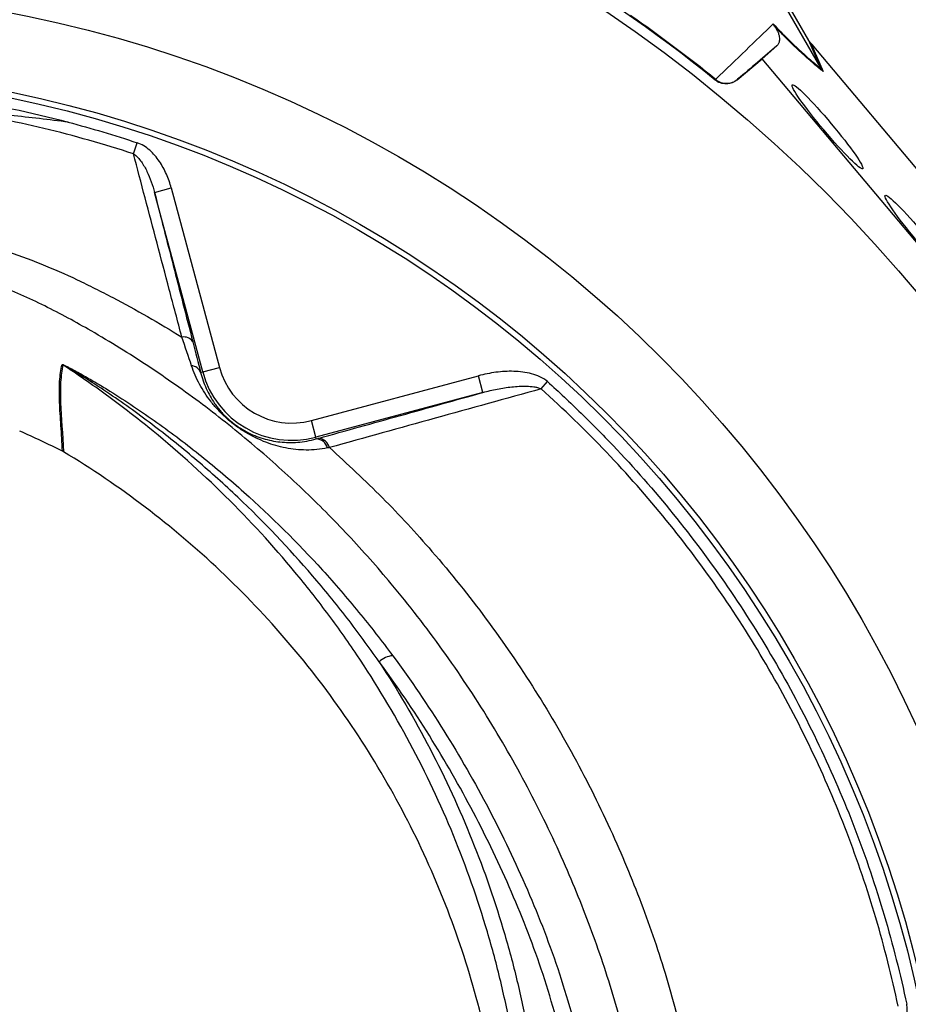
# Model space of a CAD drawing. Header units: millimetres. Extents: x 10 to 976, y 14 to 1104.
# Tile 14 of 18: x 499 to 654, y 680 to 851. Entities that reach past the tile are written whole.
import ezdxf

# ---------------------------------------------------------------- set-up
doc = ezdxf.new("R2010")
doc.units = ezdxf.units.MM

msp = doc.modelspace()

# ---------------------------------------------------------------- linework, layer by layer
at = {"color": 7, "linetype": 'Continuous', "lineweight": 25}
for p, q in [((636.53, 847.76), (611.37, 891.33)), ((638.68, 842.85), (627.29, 862.58)), ((628.43, 844.57), (630.96, 846.79)), ((638.68, 842.84), (636.53, 847.76)), ((636.86, 847.29), (639.02, 842.36)), ((637.06, 847.05), (673.19, 804.05)), ((624.07, 840.91), (628.43, 844.57)), ((667.03, 798.63), (628.43, 844.57)), ((620.25, 840.87), (620.36, 840.97)), ((624.16, 841), (624.07, 840.91)), ((519.25, 828.05), (519.89, 829.98)), ((522.91, 821.35), (525.81, 822.13)), ((531.27, 790.18), (522.91, 821.35)), ((525.81, 822.13), (534.16, 790.96)), ((530.91, 790.09), (531.27, 790.18)), ((531.27, 790.18), (534.16, 790.96)), ((550.15, 781.73), (579.15, 789.5)), ((579.93, 786.61), (579.15, 789.5)), ((590.02, 787.24), (591.14, 788.49)), ((579.93, 786.61), (550.92, 778.83)), ((550.92, 778.83), (550.15, 781.73)), ((551, 778.54), (550.92, 778.83))]:
    msp.add_line(p, q, dxfattribs=at)
for radius in [258.01, 217.51, 204, 203]:
    msp.add_circle((457.02, 638.89), radius, dxfattribs=at)
for centre, radius, start, end in [((457.02, 638.89), 259.7, 51.0565, 68.9435), ((528, 794.41), 1.84, 32.5793, 100.9488), ((505.43, 788.81), 3.02, 58.2193, 61.8524), ((529.16, 789.38), 1.89, 22.1491, 85.0581), ((546.77, 794.34), 16.05, 195, 285), ((546.77, 794.34), 13.05, 195, 285), ((550.89, 776.41), 2.13, 15.1584, 86.8874), ((551.21, 776.51), 2.14, 14.3222, 85.7784), ((564.68, 736.78), 4.13, 95.7511, 132.2187)]:
    msp.add_arc(centre, radius, start, end, dxfattribs=at)
msp.add_ellipse((636.29, 848.38), major_axis=(-11.1, 13.24), ratio=0.015428, start_param=1.640213, end_param=1.658419, dxfattribs=at)
for centre in [(639.77, 832.74), (655.89, 813.55)]:
    msp.add_ellipse(centre, major_axis=(-6.12, 7.29), ratio=0.088975, dxfattribs=at)
for points, knots in [([(688.4, 825.88), (684.42, 830.64), (676.44, 840.15), (663.38, 853.43), (649.58, 865.93), (634.99, 877.49), (621.36, 887.15), (612.35, 892.5), (608.68, 894.68)], [0, 0, 0, 0, 0.175791, 0.351582, 0.527373, 0.703164, 0.878955, 1, 1, 1, 1]), ([(620.34, 840.98), (622.17, 842.74), (623.91, 844.41), (627.22, 847.62), (628.8, 849.15), (630.31, 850.61)], [0, 0, 0, 0, 0.5, 0.5, 1, 1, 1, 1]), ([(630.31, 850.61), (631.22, 849.66), (632.08, 848.79), (633.67, 847.22), (634.42, 846.51), (635.46, 845.55), (635.79, 845.25), (636.44, 844.68), (636.75, 844.42), (637.63, 843.67), (638.18, 843.23), (638.68, 842.85)], [0, 0, 0, 0, 0.25, 0.25, 0.5, 0.5, 0.625, 0.625, 0.75, 0.75, 1, 1, 1, 1]), ([(630.58, 850.19), (630.64, 850.11), (630.69, 850.04), (630.78, 849.91), (630.81, 849.86), (630.9, 849.71), (630.95, 849.63), (631.07, 849.39), (631.12, 849.27), (631.21, 849.04), (631.25, 848.94), (631.3, 848.75), (631.32, 848.66), (631.38, 848.42), (631.4, 848.27), (631.41, 848), (631.41, 847.88), (631.38, 847.55), (631.33, 847.36), (631.18, 847.03), (631.08, 846.9), (630.96, 846.79)], [0, 0, 0, 0, 0.015625, 0.015625, 0.03125, 0.03125, 0.0625, 0.0625, 0.125, 0.125, 0.1875, 0.1875, 0.25, 0.25, 0.375, 0.375, 0.5, 0.5, 0.75, 0.75, 1, 1, 1, 1]), ([(639.02, 842.36), (638.51, 842.75), (637.96, 843.2), (637.07, 843.95), (636.76, 844.22), (636.11, 844.8), (635.78, 845.1), (634.73, 846.06), (633.98, 846.78), (632.76, 847.97), (632.34, 848.39), (631.48, 849.26), (631.03, 849.72), (630.58, 850.19)], [0, 0, 0, 0, 0.25, 0.25, 0.375, 0.375, 0.5, 0.5, 0.75, 0.75, 0.875, 0.875, 1, 1, 1, 1]), ([(624.07, 840.91), (623.81, 840.69), (623.51, 840.51), (622.86, 840.27), (622.52, 840.21), (622, 840.2), (621.82, 840.22), (621.48, 840.27), (621.32, 840.32), (620.83, 840.49), (620.53, 840.65), (620.25, 840.87)], [0, 0, 0, 0, 0.25, 0.25, 0.5, 0.5, 0.625, 0.625, 0.75, 0.75, 1, 1, 1, 1]), ([(620.36, 840.97), (620.63, 840.75), (620.93, 840.58), (621.59, 840.35), (621.93, 840.3), (622.45, 840.3), (622.62, 840.32), (622.95, 840.38), (623.12, 840.42), (623.44, 840.54), (623.6, 840.62), (623.89, 840.79), (624.03, 840.89), (624.16, 841)], [0, 0, 0, 0, 0.25, 0.25, 0.5, 0.5, 0.625, 0.625, 0.75, 0.75, 0.875, 0.875, 1, 1, 1, 1]), ([(519.25, 828.05), (516.68, 828.9), (514.11, 829.68), (508.92, 831.15), (506.31, 831.84), (498.46, 833.72), (493.2, 834.76), (487.91, 835.59)], [0, 0, 0, 0, 0.25, 0.25, 0.5, 0.5, 1, 1, 1, 1]), ([(507.93, 833.56), (504.6, 833.98), (501.26, 834.37), (494.59, 835.05), (491.25, 835.34), (487.91, 835.59)], [0, 0, 0, 0, 0.5, 0.5, 1, 1, 1, 1]), ([(525.81, 822.13), (525.59, 822.95), (525.31, 823.75), (524.63, 825.3), (524.23, 826.04), (523.5, 827.1), (523.25, 827.44), (522.69, 828.08), (522.39, 828.39), (521.75, 828.96), (521.41, 829.21), (520.68, 829.66), (520.3, 829.84), (519.89, 829.98)], [0, 0, 0, 0, 0.25, 0.25, 0.5, 0.5, 0.625, 0.625, 0.75, 0.75, 0.875, 0.875, 1, 1, 1, 1]), ([(527.65, 796.22), (526.92, 799.01), (526.19, 801.76), (524.76, 807.2), (524.05, 809.88), (521.94, 817.84), (520.58, 823.01), (519.25, 828.05)], [0, 0, 0, 0, 0.25, 0.25, 0.5, 0.5, 1, 1, 1, 1]), ([(519.25, 828.05), (519.53, 827.88), (519.78, 827.66), (520.22, 827.19), (520.43, 826.93), (520.99, 826.14), (521.31, 825.57), (521.88, 824.41), (522.13, 823.81), (522.56, 822.6), (522.75, 821.98), (522.91, 821.35)], [0, 0, 0, 0, 0.125, 0.125, 0.25, 0.25, 0.5, 0.5, 0.75, 0.75, 1, 1, 1, 1]), ([(522.91, 821.35), (523.97, 817.2), (525.05, 812.97), (527.26, 804.32), (528.4, 799.9), (529.56, 795.4)], [0, 0, 0, 0, 0.5, 0.5, 1, 1, 1, 1]), ([(476.58, 816.36), (477.73, 816.17), (478.88, 815.97), (481.17, 815.54), (482.31, 815.3), (485.71, 814.56), (487.96, 814), (494.61, 812.14), (498.95, 810.66), (505.31, 808.08), (507.41, 807.16), (510.51, 805.7), (511.54, 805.19), (513.59, 804.16), (514.62, 803.64), (519.71, 800.97), (523.71, 798.68), (527.65, 796.22)], [0, 0, 0, 0, 0.0625, 0.0625, 0.125, 0.125, 0.25, 0.25, 0.5, 0.5, 0.625, 0.625, 0.6875, 0.6875, 0.75, 0.75, 1, 1, 1, 1]), ([(599.05, 334.3), (609.18, 336.3), (638.23, 344.15), (690.65, 374.53), (730.6, 421.89), (763.98, 478.2), (790.63, 537.67), (802.23, 597.06), (805.17, 663.1), (800.14, 728.92), (778.43, 787.22), (761.46, 814.66)], [0, 0, 0, 0, 0.054167, 0.161891, 0.331597, 0.379386, 0.501302, 0.671008, 0.693594, 0.840713, 1, 1, 1, 1]), ([(506.92, 776.41), (506.85, 777.94), (506.75, 779.42), (506.56, 782.27), (506.47, 783.63), (506.38, 786.2), (506.37, 787.4), (506.5, 789.59), (506.64, 790.59), (506.86, 791.47)], [0, 0, 0, 0, 0.25, 0.25, 0.5, 0.5, 0.75, 0.75, 1, 1, 1, 1]), ([(507.03, 791.38), (506.81, 790.49), (506.67, 789.5), (506.54, 787.3), (506.54, 786.1), (506.69, 782.25), (506.97, 779.36), (507.12, 776.3)], [0, 0, 0, 0, 0.25, 0.25, 0.5, 0.5, 1, 1, 1, 1]), ([(506.86, 791.47), (506.86, 791.48), (506.87, 791.48), (506.91, 791.47), (506.94, 791.47), (507.04, 791.43), (507.11, 791.4), (507.36, 791.29), (507.53, 791.21), (507.89, 791.03), (508.06, 790.94), (508.42, 790.75), (508.6, 790.66), (509.14, 790.37), (509.5, 790.17), (510.21, 789.77), (510.57, 789.57), (511.64, 788.96), (512.35, 788.55), (513.76, 787.71), (514.46, 787.28), (516.54, 785.98), (517.92, 785.09), (520.64, 783.27), (521.99, 782.35), (525.97, 779.51), (528.55, 777.56), (533.58, 773.53), (536.03, 771.45), (543.21, 765.03), (547.75, 760.52), (553.14, 754.58), (554.2, 753.38), (556.3, 750.95), (557.33, 749.72), (560.39, 745.99), (562.36, 743.46), (564.26, 740.89)], [0, 0, 0, 0, 0.001953, 0.001953, 0.003906, 0.003906, 0.007812, 0.007812, 0.015625, 0.015625, 0.023437, 0.023437, 0.03125, 0.03125, 0.046875, 0.046875, 0.0625, 0.0625, 0.09375, 0.09375, 0.125, 0.125, 0.1875, 0.1875, 0.25, 0.25, 0.375, 0.375, 0.5, 0.5, 0.75, 0.75, 0.8125, 0.8125, 0.875, 0.875, 1, 1, 1, 1]), ([(561.9, 739.84), (560.11, 742.42), (558.25, 744.96), (555.35, 748.7), (554.37, 749.93), (552.38, 752.38), (551.37, 753.58), (546.25, 759.55), (541.92, 764.1), (535.07, 770.59), (532.72, 772.7), (527.91, 776.8), (525.44, 778.79), (521.64, 781.69), (520.36, 782.64), (517.76, 784.51), (516.45, 785.43), (513.79, 787.23), (512.45, 788.11), (510.41, 789.4), (509.73, 789.82), (508.69, 790.45), (508.34, 790.65), (507.82, 790.96), (507.65, 791.06), (507.39, 791.2), (507.3, 791.25), (507.17, 791.32), (507.13, 791.34), (507.07, 791.37), (507.05, 791.37), (507.03, 791.38), (507.02, 791.38), (507.03, 791.38)], [0, 0, 0, 0, 0.125, 0.125, 0.1875, 0.1875, 0.25, 0.25, 0.5, 0.5, 0.625, 0.625, 0.75, 0.75, 0.8125, 0.8125, 0.875, 0.875, 0.9375, 0.9375, 0.96875, 0.96875, 0.984375, 0.984375, 0.992187, 0.992187, 0.996094, 0.996094, 0.998047, 0.998047, 0.999023, 0.999023, 1, 1, 1, 1]), ([(584.88, 675.54), (584.33, 678.47), (583.71, 681.39), (582.67, 685.74), (582.3, 687.19), (581.53, 690.06), (581.12, 691.5), (579.02, 698.62), (577.06, 704.19), (572.57, 715.12), (570.06, 720.46), (564.47, 730.92), (561.4, 736.04), (557.21, 742.28), (556.35, 743.52), (554.62, 745.97), (553.73, 747.18), (551.04, 750.77), (549.19, 753.12), (543.47, 760.02), (539.44, 764.41), (530.94, 772.81), (526.46, 776.82), (520.59, 781.57), (519.4, 782.51), (516.99, 784.36), (515.77, 785.27), (512.08, 787.96), (509.58, 789.7), (507.03, 791.38)], [0, 0, 0, 0, 0.0625, 0.0625, 0.09375, 0.09375, 0.125, 0.125, 0.25, 0.25, 0.375, 0.375, 0.5, 0.5, 0.53125, 0.53125, 0.5625, 0.5625, 0.625, 0.625, 0.75, 0.75, 0.875, 0.875, 0.90625, 0.90625, 0.9375, 0.9375, 1, 1, 1, 1]), ([(552.95, 776.97), (551.68, 776.7), (550.45, 776.6), (548.03, 776.62), (546.85, 776.74), (544.5, 777.2), (543.37, 777.53), (541.69, 778.17), (541.13, 778.41), (540.29, 778.81), (540, 778.96), (539.43, 779.26), (539.15, 779.42), (538.56, 779.77), (538.27, 779.95), (537.68, 780.34), (537.37, 780.55), (536.93, 780.88), (536.78, 780.99), (536.48, 781.22), (536.33, 781.34), (535.9, 781.7), (535.62, 781.94), (535.08, 782.42), (534.82, 782.67), (534.34, 783.15), (534.11, 783.39), (533.67, 783.87), (533.45, 784.11), (533.05, 784.59), (532.85, 784.83), (532.3, 785.55), (531.95, 786.04), (531.31, 787.02), (531.01, 787.52), (530.18, 789.06), (529.7, 790.13), (529.33, 791.26)], [0, 0, 0, 0, 0.125, 0.125, 0.25, 0.25, 0.375, 0.375, 0.4375, 0.4375, 0.46875, 0.46875, 0.5, 0.5, 0.53125, 0.53125, 0.5625, 0.5625, 0.578125, 0.578125, 0.59375, 0.59375, 0.625, 0.625, 0.65625, 0.65625, 0.6875, 0.6875, 0.71875, 0.71875, 0.75, 0.75, 0.8125, 0.8125, 0.875, 0.875, 1, 1, 1, 1]), ([(530.91, 790.09), (531.16, 789.11), (531.48, 788.18), (532.09, 786.85), (532.3, 786.41), (532.79, 785.56), (533.05, 785.14), (533.48, 784.51), (533.63, 784.3), (533.96, 783.88), (534.13, 783.66), (534.49, 783.24), (534.68, 783.02), (534.99, 782.69), (535.1, 782.58), (535.33, 782.36), (535.45, 782.25), (535.81, 781.9), (536.08, 781.68), (536.64, 781.22), (536.92, 781.01), (537.34, 780.71), (537.48, 780.62), (537.76, 780.44), (537.9, 780.35), (538.3, 780.11), (538.56, 779.96), (539.34, 779.55), (539.82, 779.32), (540.79, 778.93), (541.27, 778.76), (542.23, 778.47), (542.72, 778.35), (543.7, 778.15), (544.19, 778.07), (545.7, 777.91), (546.72, 777.89), (548.82, 778.05), (549.89, 778.23), (551, 778.54)], [0, 0, 0, 0, 0.125, 0.125, 0.1875, 0.1875, 0.25, 0.25, 0.28125, 0.28125, 0.3125, 0.3125, 0.34375, 0.34375, 0.359375, 0.359375, 0.375, 0.375, 0.40625, 0.40625, 0.4375, 0.4375, 0.453125, 0.453125, 0.46875, 0.46875, 0.5, 0.5, 0.5625, 0.5625, 0.625, 0.625, 0.6875, 0.6875, 0.75, 0.75, 0.875, 0.875, 1, 1, 1, 1]), ([(591.14, 788.49), (590.75, 788.84), (590.3, 789.12), (589.36, 789.56), (588.87, 789.73), (587.88, 790), (587.36, 790.09), (586.33, 790.23), (585.81, 790.26), (584.25, 790.31), (583.21, 790.24), (581.17, 789.98), (580.16, 789.77), (579.15, 789.5)], [0, 0, 0, 0, 0.125, 0.125, 0.25, 0.25, 0.375, 0.375, 0.5, 0.5, 0.75, 0.75, 1, 1, 1, 1]), ([(591.14, 788.49), (593.12, 786.71), (595.06, 784.89), (598.86, 781.19), (600.72, 779.3), (606.18, 773.55), (609.66, 769.58), (619.59, 757.31), (625.57, 748.62), (633.55, 734.8), (636.01, 730.12), (640.55, 720.58), (642.63, 715.74), (646.41, 705.89), (648.1, 700.88), (650.36, 693.26), (651.06, 690.69), (652.36, 685.54), (652.96, 682.95), (653.51, 680.35)], [0, 0, 0, 0, 0.0625, 0.0625, 0.125, 0.125, 0.25, 0.25, 0.5, 0.5, 0.625, 0.625, 0.75, 0.75, 0.875, 0.875, 0.9375, 0.9375, 1, 1, 1, 1]), ([(590.02, 787.24), (583.88, 785.54), (577.74, 783.83), (565.49, 780.43), (559.38, 778.73), (553.29, 777.04)], [0, 0, 0, 0, 0.5, 0.5, 1, 1, 1, 1]), ([(579.93, 786.61), (580.75, 786.83), (581.58, 787.03), (583.25, 787.36), (584.09, 787.49), (585.37, 787.63), (585.79, 787.67), (586.64, 787.71), (587.07, 787.72), (587.93, 787.7), (588.35, 787.66), (588.99, 787.56), (589.2, 787.52), (589.61, 787.41), (589.82, 787.34), (590.02, 787.24)], [0, 0, 0, 0, 0.25, 0.25, 0.5, 0.5, 0.625, 0.625, 0.75, 0.75, 0.875, 0.875, 0.9375, 0.9375, 1, 1, 1, 1]), ([(652.02, 680.03), (651.48, 682.61), (650.88, 685.17), (649.59, 690.28), (648.9, 692.82), (646.66, 700.38), (644.98, 705.34), (639.37, 719.98), (634.87, 729.43), (624.32, 747.68), (618.37, 756.3), (608.47, 768.49), (605, 772.43), (597.73, 780.06), (593.94, 783.73), (590.02, 787.24)], [0, 0, 0, 0, 0.0625, 0.0625, 0.125, 0.125, 0.25, 0.25, 0.5, 0.5, 0.75, 0.75, 0.875, 0.875, 1, 1, 1, 1]), ([(551.37, 778.64), (556.11, 779.97), (560.87, 781.29), (570.39, 783.95), (575.16, 785.28), (579.93, 786.61)], [0, 0, 0, 0, 0.5, 0.5, 1, 1, 1, 1]), ([(507.12, 776.3), (507.09, 776.32), (507.02, 776.36), (506.95, 776.4), (506.92, 776.41)], [0, 0, 0, 0, 0.500243, 1, 1, 1, 1]), ([(582.02, 667.1), (580.06, 678.2), (573.78, 700.07), (557.55, 730.3), (535.21, 756.48), (516.9, 770.4), (507.12, 776.3)], [0.5613215, 0.5613215, 0.5613215, 0.5613215, 0.6404767, 0.7196318, 0.798787, 0.8776759, 0.8776759, 0.8776759, 0.8776759]), ([(564.26, 740.89), (567.42, 736.62), (570.38, 732.27), (575.93, 723.4), (578.52, 718.88), (583.35, 709.67), (585.59, 704.98), (589.71, 695.44), (591.59, 690.59), (594.04, 683.14), (594.8, 680.63), (595.83, 676.81), (596.15, 675.53), (596.77, 672.97), (597.06, 671.69), (598.41, 665.26), (599.19, 660.1), (600.15, 649.74), (600.34, 644.55), (600.2, 636.72), (600.09, 634.11), (599.8, 630.19), (599.69, 628.88), (599.43, 626.26), (599.28, 624.96), (599.11, 623.65)], [0, 0, 0, 0, 0.125, 0.125, 0.25, 0.25, 0.375, 0.375, 0.5, 0.5, 0.5625, 0.5625, 0.59375, 0.59375, 0.625, 0.625, 0.75, 0.75, 0.875, 0.875, 0.9375, 0.9375, 0.96875, 0.96875, 1, 1, 1, 1]), ([(596.14, 624.74), (596.3, 626.03), (596.45, 627.31), (596.71, 629.88), (596.82, 631.17), (597.1, 635.02), (597.22, 637.59), (597.35, 645.26), (597.17, 650.36), (596.22, 660.5), (595.46, 665.55), (593.87, 673.09), (593.27, 675.6), (591.92, 680.6), (591.17, 683.07), (588.76, 690.39), (586.91, 695.16), (582.86, 704.53), (580.66, 709.14), (575.91, 718.19), (573.36, 722.64), (567.91, 731.37), (565, 735.65), (561.9, 739.84)], [0, 0, 0, 0, 0.03125, 0.03125, 0.0625, 0.0625, 0.125, 0.125, 0.25, 0.25, 0.375, 0.375, 0.4375, 0.4375, 0.5, 0.5, 0.625, 0.625, 0.75, 0.75, 0.875, 0.875, 1, 1, 1, 1]), ([(561.9, 739.84), (565.12, 734.9), (568.07, 729.86), (573.44, 719.55), (575.86, 714.28), (580.19, 703.53), (582.09, 698.05), (584.13, 691.05), (584.53, 689.64), (585.28, 686.82), (585.63, 685.39), (586.65, 681.12), (587.26, 678.26), (587.8, 675.39)], [0, 0, 0, 0, 0.25, 0.25, 0.5, 0.5, 0.75, 0.75, 0.8125, 0.8125, 0.875, 0.875, 1, 1, 1, 1]), ([(748.55, 731.53), (748.73, 730.97), (749.08, 729.87), (749.6, 728.22), (750.12, 726.57), (750.71, 724.61), (751.53, 721.85), (752.82, 717.32), (754.35, 711.48), (756.54, 702.36), (758.82, 691.13), (760.97, 677.38), (762.46, 663.76), (763.33, 650.13), (763.59, 636.42), (763.23, 622.88), (762.24, 609), (760.71, 595.93), (758.45, 582.03), (755.96, 570.03), (753.33, 559.54), (751.28, 552.23), (749.49, 546.32), (747.37, 539.81), (744.78, 532.4), (741.49, 523.85), (737.41, 514.1), (732.32, 503.09), (727.07, 492.96), (722.54, 484.89), (719.4, 479.57), (716.49, 474.87), (714, 470.99), (711.23, 466.77), (708.17, 462.31), (704.85, 457.66), (701.57, 453.24), (698.33, 449.04), (693.27, 442.69), (686.22, 434.4), (675.58, 422.96), (663.26, 411.06), (649.18, 399.04), (635.67, 388.82), (623.16, 380.33), (613.46, 374.35), (605.68, 369.87), (600.79, 367.19), (596.56, 364.96), (593.68, 363.48), (590.92, 362.09), (588.83, 361.06), (587.56, 360.45), (586.99, 360.17)], [0, 0, 0, 0, 0.00393, 0.00785, 0.01176, 0.01566, 0.021696, 0.031307, 0.04762, 0.062588, 0.094908, 0.125286, 0.156955, 0.187754, 0.21791, 0.249903, 0.279543, 0.312259, 0.33913, 0.374975, 0.39535, 0.412478, 0.426417, 0.437215, 0.458913, 0.479615, 0.499349, 0.530554, 0.561876, 0.576668, 0.593309, 0.603754, 0.614177, 0.62458, 0.637971, 0.650886, 0.66333, 0.675303, 0.686804, 0.718439, 0.749039, 0.792721, 0.834578, 0.874496, 0.907518, 0.937036, 0.951741, 0.968424, 0.9748, 0.984183, 0.990428, 0.9957, 1, 1, 1, 1]), ([(647.44, 668.27), (648.27, 669.09), (649.04, 669.96), (650.48, 671.77), (651.14, 672.72), (652.01, 674.22), (652.29, 674.74), (652.78, 675.8), (653, 676.34), (653.35, 677.45), (653.49, 678.02), (653.6, 678.89), (653.61, 679.18), (653.6, 679.76), (653.57, 680.06), (653.51, 680.35)], [0, 0, 0, 0, 0.25, 0.25, 0.5, 0.5, 0.625, 0.625, 0.75, 0.75, 0.875, 0.875, 0.9375, 0.9375, 1, 1, 1, 1])]:
    msp.add_open_spline(points, degree=3, knots=knots, dxfattribs=at)
for points in [[(620.35, 840.97), (617.95, 842.92), (613.08, 846.71), (608.07, 850.33), (605.54, 852.09)], [(630.58, 850.19), (630.48, 850.32), (630.39, 850.46), (630.31, 850.61)], [(630.96, 846.79), (628.84, 844.98), (626.58, 843.05), (624.16, 841)], [(636.86, 847.29), (636.73, 847.44), (636.62, 847.6), (636.53, 847.76)], [(638.68, 842.85), (638.68, 842.85), (638.68, 842.84), (638.68, 842.84)], [(638.68, 842.84), (638.78, 842.67), (638.89, 842.51), (639.02, 842.36)], [(488.25, 837.72), (494.88, 836.67), (501.45, 835.28), (507.93, 833.56)], [(507.93, 833.56), (511.95, 832.49), (515.94, 831.3), (519.89, 829.98)], [(529.33, 791.26), (528.8, 792.82), (528.24, 794.48), (527.65, 796.22)], [(529.56, 795.4), (530.04, 793.52), (530.5, 791.74), (530.91, 790.09)], [(506.92, 776.41), (504.49, 777.63), (502.02, 778.8), (499.49, 779.91)], [(551, 778.54), (551.13, 778.57), (551.25, 778.61), (551.37, 778.64)], [(553.29, 777.04), (553.17, 777.02), (553.06, 776.99), (552.95, 776.97)]]:
    msp.add_open_spline(points, degree=3, dxfattribs=at)
at = {"color": 8, "linetype": 'Continuous', "lineweight": 25}
for points, knots in [([(555.77, 522.18), (556.87, 523.11), (561.21, 526.74), (568.15, 533.95), (576.49, 543.77), (584, 554.37), (590.6, 565.52), (596.29, 577.28), (601.03, 589.58), (604.71, 602.25), (607.28, 615.08), (608.77, 628.09), (609.14, 641.32), (608.35, 654.47), (606.37, 667.31), (603.31, 679.86), (599.27, 692.23), (594.24, 704.78), (588.23, 717.33), (581.12, 729.87), (573.08, 741.96), (564.82, 752.62), (556.62, 761.88), (548.71, 769.86), (540.26, 777.46), (531.29, 784.62), (521.81, 791.3), (512.65, 796.98), (503.89, 801.74), (495.46, 805.52), (486.63, 808.52), (480.12, 810.13), (476.62, 810.8), (476.2, 810.88)], [0, 0, 0, 0, 0.0118419, 0.0465308, 0.0821857, 0.1178407, 0.1532935, 0.1887464, 0.2252178, 0.2616891, 0.2972271, 0.3327646, 0.3693772, 0.4059865, 0.4410702, 0.4761621, 0.5121348, 0.5481136, 0.5873675, 0.6266207, 0.6666738, 0.7067262, 0.7375543, 0.7684072, 0.7992345, 0.8310317, 0.8628574, 0.8946538, 0.9197697, 0.9448711, 0.9706621, 0.9964527, 1, 1, 1, 1]), ([(553.29, 777.04), (556.39, 774.17), (562.6, 768.44), (571.72, 758.51), (580.66, 747.37), (589.17, 734.9), (596.76, 721.85), (603.14, 708.7), (608.44, 695.57), (612.68, 682.54), (615.92, 669.22), (618.02, 655.6), (618.86, 641.73), (618.5, 627.72), (616.93, 613.79), (614.21, 600.09), (610.31, 586.69), (605.32, 573.68), (599.26, 561.13), (592.23, 549.22), (584.29, 538.04), (575.49, 527.63), (565.98, 517.96), (559.03, 512.23), (555.59, 509.4)], [0, 0, 0, 0, 0.041388, 0.082778, 0.131939, 0.181238, 0.230544, 0.279714, 0.324365, 0.369142, 0.413871, 0.458456, 0.504049, 0.549815, 0.595591, 0.641196, 0.686556, 0.732077, 0.777599, 0.822959, 0.867334, 0.91186, 0.956385, 1, 1, 1, 1]), ([(607.41, 382.06), (609.12, 383.07), (612.69, 385.18), (618.11, 388.59), (623.78, 392.33), (629.08, 396), (634.54, 399.95), (640.23, 404.26), (646.73, 409.46), (652.06, 413.99), (656.16, 417.62), (658.96, 420.17), (661.81, 422.82), (664.68, 425.58), (667.59, 428.44), (673.03, 433.94), (680.74, 442.26), (690.31, 453.68), (699.3, 465.57), (707.33, 477.37), (714.51, 489.07), (719.23, 497.6), (722.18, 503.28), (723.54, 505.96), (724.87, 508.66), (726.18, 511.38), (727.46, 514.12), (728.72, 516.88), (730.36, 520.57), (732.44, 525.47), (735.01, 531.88), (737.72, 539.16), (740.28, 546.67), (742.65, 554.3), (744.81, 561.93), (746.76, 569.64), (748.4, 576.92), (749.73, 583.52), (750.83, 589.69), (751.78, 595.7), (752.58, 601.54), (753.24, 607.22), (753.78, 612.73), (754.2, 618.07), (754.53, 623.37), (754.78, 629.08), (754.94, 635.66), (754.94, 643.24), (754.72, 651.16), (754.31, 658.71), (753.79, 665.42), (753.2, 671.28), (752.5, 677.19), (751.22, 686.46), (748.94, 699.16), (745.4, 714.47), (742.41, 724.37), (740.94, 729.25)], [0, 0, 0, 0, 0.014889, 0.030921, 0.047817, 0.065576, 0.079034, 0.098172, 0.118885, 0.141174, 0.150362, 0.159793, 0.169468, 0.179386, 0.189547, 0.199951, 0.237121, 0.274176, 0.311211, 0.348319, 0.380764, 0.413652, 0.421097, 0.428563, 0.436053, 0.443564, 0.451098, 0.458654, 0.466233, 0.481241, 0.498411, 0.517744, 0.539239, 0.557646, 0.577388, 0.598465, 0.617049, 0.633092, 0.648684, 0.663822, 0.678507, 0.69274, 0.706519, 0.719846, 0.73272, 0.746128, 0.762517, 0.781888, 0.802735, 0.821675, 0.838302, 0.852972, 0.865684, 0.882707, 0.922842, 0.96194, 1, 1, 1, 1])]:
    msp.add_open_spline(points, degree=3, knots=knots, dxfattribs=at)

doc.saveas('drawing.dxf')
